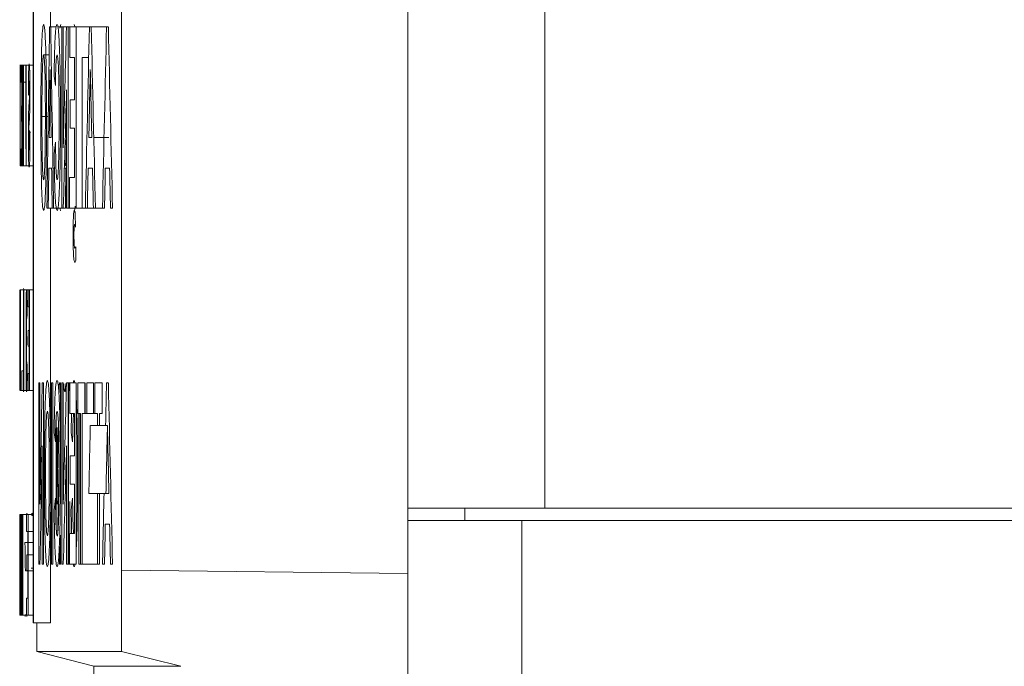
# Model space of a CAD drawing. Header units: inches. Extents: x 2934 to 6866, y 422 to 3136.
# Tile 52 of 84: x 6495 to 6512, y 1419 to 1430. Entities that reach past the tile are written whole.
import ezdxf

# ---------------------------------------------------------------- set-up
doc = ezdxf.new("R2010")
doc.units = ezdxf.units.IN
doc.header["$MEASUREMENT"] = 0
doc.layers.add('PWR_0400HP', color=7, linetype='Continuous')

# ---------------------------------------------------------------- blocks, each defined once
blk = doc.blocks.new('SS06 350-468 SIDE')
at = {"color": 7, "linetype": 'Continuous', "lineweight": 15}
for p, q in [((8335.733, 7926.41), (8335.733, 7449.91)), ((8338.133, 7926.41), (8338.133, 7449.91)), ((8343.148, 7448.826), (8343.148, 7481.402)), ((8344.692, 7447.902), (8344.692, 7480.902)), ((8344.392, 7461.845), (8344.392, 7458.34)), ((8344.698, 7458.602), (8344.698, 7447.902)), ((8344.214, 7458.382), (8344.23, 7458.315)), ((8343.38, 7458.34), (8343.411, 7458.34)), ((8343.68, 7458.34), (8343.411, 7458.34)), ((8343.711, 7458.34), (8343.68, 7458.34)), ((8343.942, 7458.34), (8343.711, 7458.34)), ((8343.942, 7458.34), (8343.942, 7455.165)), ((8344.055, 7458.34), (8343.942, 7458.34)), ((8344.055, 7457.804), (8344.055, 7458.34)), ((8344.083, 7458.34), (8344.055, 7458.34)), ((8344.083, 7458.34), (8344.083, 7455.165)), ((8344.112, 7458.34), (8344.083, 7458.34)), ((8344.171, 7458.34), (8344.112, 7458.34)), ((8344.197, 7458.34), (8344.171, 7458.34)), ((8344.171, 7458.34), (8344.171, 7456.22)), ((8344.197, 7455.165), (8344.197, 7458.34)), ((8344.27, 7458.34), (8344.197, 7458.34)), ((8344.388, 7458.34), (8344.291, 7458.34)), ((8344.409, 7458.34), (8344.388, 7458.34)), ((8343.837, 7457.804), (8343.723, 7457.804)), ((8343.837, 7457.804), (8343.837, 7455.165)), ((8343.972, 7457.062), (8343.972, 7457.804)), ((8343.972, 7457.804), (8344.055, 7457.804)), ((8344.514, 7457.846), (8344.416, 7457.846)), ((8344.763, 7457.666), (8344.698, 7457.666)), ((8344.821, 7457.666), (8344.771, 7457.666)), ((8344.821, 7457.666), (8344.821, 7455.902)), ((8344.827, 7457.666), (8344.821, 7457.666)), ((8344.827, 7456.2), (8344.827, 7457.666)), ((8344.869, 7457.666), (8344.827, 7457.666)), ((8344.869, 7457.666), (8344.869, 7455.902)), ((8344.876, 7457.666), (8344.869, 7457.666)), ((8344.883, 7457.666), (8344.876, 7457.666)), ((8344.889, 7457.666), (8344.883, 7457.666)), ((8344.892, 7457.666), (8344.889, 7457.666)), ((8344.889, 7455.902), (8344.889, 7457.666)), ((8344.904, 7457.666), (8344.892, 7457.666)), ((8344.892, 7457.666), (8344.892, 7455.902)), ((8344.904, 7457.368), (8344.904, 7457.666)), ((8344.918, 7457.666), (8344.904, 7457.666)), ((8344.925, 7457.666), (8344.918, 7457.666)), ((8344.918, 7457.666), (8344.918, 7457.368)), ((8344.922, 7457.666), (8344.922, 7455.902)), ((8344.927, 7457.666), (8344.925, 7457.666)), ((8344.931, 7457.666), (8344.927, 7457.666)), ((8344.932, 7457.666), (8344.931, 7457.666)), ((8344.869, 7457.368), (8344.827, 7457.368)), ((8344.882, 7457.368), (8344.877, 7457.368)), ((8344.892, 7457.368), (8344.889, 7457.368)), ((8344.896, 7456.956), (8344.896, 7457.368)), ((8344.896, 7457.368), (8344.904, 7457.368)), ((8344.918, 7457.368), (8344.904, 7457.368)), ((8344.111, 7455.165), (8344.111, 7457.236)), ((8344.873, 7455.902), (8344.873, 7457.313)), ((8344.885, 7457.313), (8344.885, 7455.902)), ((8344.051, 7457.062), (8343.972, 7457.062)), ((8344.051, 7456.567), (8344.051, 7457.062)), ((8344.904, 7456.956), (8344.896, 7456.956)), ((8344.904, 7456.681), (8344.904, 7456.956)), ((8344.543, 7456.766), (8344.432, 7456.766)), ((8344.896, 7456.2), (8344.896, 7456.681)), ((8344.896, 7456.681), (8344.904, 7456.681)), ((8343.972, 7455.701), (8343.972, 7456.567)), ((8343.972, 7456.567), (8344.051, 7456.567)), ((8343.635, 7456.402), (8343.369, 7456.402)), ((8343.721, 7456.402), (8343.669, 7456.402)), ((8344.415, 7456.402), (8344.381, 7456.402)), ((8344.827, 7456.2), (8344.821, 7456.2)), ((8344.905, 7456.2), (8344.896, 7456.2)), ((8344.905, 7455.902), (8344.905, 7456.2)), ((8343.433, 7455.866), (8343.358, 7455.866)), ((8343.658, 7455.866), (8343.733, 7455.866)), ((8344.11, 7455.902), (8344.123, 7455.902)), ((8344.123, 7455.866), (8344.111, 7455.866)), ((8344.122, 7455.93), (8344.122, 7455.902)), ((8344.149, 7455.866), (8344.123, 7455.866)), ((8344.35, 7455.866), (8344.325, 7455.866)), ((8344.373, 7455.866), (8344.423, 7455.866)), ((8344.821, 7455.902), (8344.698, 7455.902)), ((8344.869, 7455.902), (8344.821, 7455.902)), ((8344.869, 7455.902), (8344.873, 7455.902)), ((8344.877, 7455.902), (8344.881, 7455.902)), ((8344.885, 7455.902), (8344.889, 7455.902)), ((8344.892, 7455.902), (8344.889, 7455.902)), ((8344.892, 7455.902), (8344.905, 7455.902)), ((8344.922, 7455.902), (8344.905, 7455.902)), ((8344.058, 7455.701), (8343.972, 7455.701)), ((8344.058, 7455.165), (8344.058, 7455.701)), ((8343.342, 7455.165), (8343.306, 7455.165)), ((8343.482, 7455.165), (8343.448, 7455.165)), ((8343.606, 7455.165), (8343.482, 7455.165)), ((8343.606, 7455.165), (8343.642, 7455.165)), ((8343.748, 7455.165), (8343.642, 7455.165)), ((8343.748, 7455.165), (8343.782, 7455.165)), ((8343.837, 7455.165), (8343.782, 7455.165)), ((8343.942, 7455.165), (8343.837, 7455.165)), ((8343.942, 7455.165), (8344.058, 7455.165)), ((8344.083, 7455.165), (8344.058, 7455.165)), ((8344.083, 7455.165), (8344.111, 7455.165)), ((8344.169, 7455.165), (8344.132, 7455.165)), ((8344.169, 7455.165), (8344.197, 7455.165)), ((8344.287, 7455.165), (8344.197, 7455.165)), ((8344.339, 7455.165), (8344.29, 7455.165)), ((8344.339, 7455.165), (8344.363, 7455.165)), ((8344.432, 7455.165), (8344.363, 7455.165)), ((8344.392, 7455.165), (8344.392, 7450.914)), ((8344.432, 7455.165), (8344.454, 7455.165)), ((8343.958, 7454.833), (8343.96, 7455.065)), ((8343.952, 7454.252), (8343.952, 7454.488)), ((8344.759, 7453.734), (8344.698, 7453.734)), ((8344.759, 7453.734), (8344.759, 7451.97)), ((8344.785, 7453.734), (8344.759, 7453.734)), ((8344.863, 7453.734), (8344.785, 7453.734)), ((8344.785, 7453.436), (8344.785, 7453.734)), ((8344.863, 7451.97), (8344.863, 7453.734)), ((8344.867, 7453.734), (8344.863, 7453.734)), ((8344.867, 7453.734), (8344.867, 7451.97)), ((8344.919, 7453.734), (8344.867, 7453.734)), ((8344.926, 7453.734), (8344.919, 7453.734)), ((8344.919, 7453.734), (8344.919, 7451.97)), ((8344.926, 7453.436), (8344.926, 7453.734)), ((8344.931, 7453.734), (8344.929, 7453.734)), ((8344.929, 7453.734), (8344.929, 7451.97)), ((8344.766, 7453.024), (8344.766, 7453.436)), ((8344.766, 7453.436), (8344.785, 7453.436)), ((8344.921, 7453.436), (8344.926, 7453.436)), ((8344.921, 7453.024), (8344.921, 7453.436)), ((8344.93, 7452.268), (8344.93, 7453.436)), ((8344.93, 7453.436), (8344.931, 7453.436)), ((8344.784, 7453.024), (8344.766, 7453.024)), ((8344.784, 7452.749), (8344.784, 7453.024)), ((8344.81, 7452.769), (8344.811, 7453.069)), ((8344.926, 7453.024), (8344.921, 7453.024)), ((8344.926, 7452.749), (8344.926, 7453.024)), ((8344.766, 7452.268), (8344.766, 7452.749)), ((8344.766, 7452.749), (8344.784, 7452.749)), ((8344.921, 7452.749), (8344.926, 7452.749)), ((8344.921, 7452.268), (8344.921, 7452.749)), ((8344.786, 7452.268), (8344.766, 7452.268)), ((8344.786, 7451.97), (8344.786, 7452.268)), ((8344.898, 7452.314), (8344.867, 7452.314)), ((8344.898, 7451.97), (8344.898, 7452.314)), ((8344.926, 7452.268), (8344.921, 7452.268)), ((8344.926, 7451.97), (8344.926, 7452.268)), ((8344.931, 7452.268), (8344.93, 7452.268)), ((8343.38, 7452.104), (8343.411, 7452.104)), ((8343.49, 7451.568), (8343.49, 7452.104)), ((8343.49, 7452.104), (8343.614, 7452.104)), ((8343.614, 7452.104), (8343.614, 7451.568)), ((8343.642, 7451.568), (8343.642, 7452.104)), ((8343.642, 7452.104), (8343.755, 7452.104)), ((8343.755, 7452.104), (8343.755, 7451.568)), ((8343.783, 7451.568), (8343.783, 7452.104)), ((8343.914, 7452.104), (8343.79, 7452.104)), ((8343.79, 7452.104), (8343.79, 7451.568)), ((8343.914, 7451.568), (8343.914, 7452.104)), ((8344.055, 7452.104), (8343.942, 7452.104)), ((8343.942, 7452.104), (8343.942, 7448.929)), ((8344.053, 7452.104), (8344.075, 7452.104)), ((8344.055, 7451.568), (8344.055, 7452.104)), ((8344.067, 7452.104), (8344.067, 7451.97)), ((8344.075, 7452.104), (8344.075, 7448.929)), ((8344.112, 7452.104), (8344.083, 7452.104)), ((8344.083, 7452.104), (8344.083, 7448.929)), ((8344.171, 7452.104), (8344.171, 7449.983)), ((8344.197, 7452.104), (8344.171, 7452.104)), ((8344.197, 7448.929), (8344.197, 7452.104)), ((8344.218, 7450.71), (8344.218, 7452.104)), ((8344.218, 7452.104), (8344.238, 7452.104)), ((8344.218, 7452.026), (8344.223, 7452.104)), ((8344.375, 7452.104), (8344.353, 7452.104)), ((8344.353, 7452.104), (8344.353, 7448.929)), ((8344.375, 7448.929), (8344.375, 7452.104)), ((8344.518, 7452.104), (8344.518, 7448.929)), ((8344.538, 7452.104), (8344.518, 7452.104)), ((8344.596, 7452.104), (8344.578, 7452.104)), ((8344.578, 7452.104), (8344.578, 7449.983)), ((8344.596, 7448.929), (8344.596, 7452.104)), ((8343.937, 7451.749), (8343.942, 7451.851)), ((8344.067, 7451.97), (8344.079, 7451.97)), ((8344.24, 7451.983), (8344.24, 7451.97)), ((8344.759, 7451.97), (8344.698, 7451.97)), ((8344.759, 7451.97), (8344.786, 7451.97)), ((8344.863, 7451.97), (8344.786, 7451.97)), ((8344.865, 7451.947), (8344.862, 7451.967)), ((8344.867, 7451.97), (8344.863, 7451.97)), ((8344.868, 7451.972), (8344.865, 7451.947)), ((8344.898, 7451.97), (8344.867, 7451.97)), ((8344.919, 7451.97), (8344.898, 7451.97)), ((8344.919, 7451.97), (8344.926, 7451.97)), ((8344.929, 7451.97), (8344.931, 7451.97)), ((8343.537, 7451.568), (8343.49, 7451.568)), ((8343.537, 7451.356), (8343.537, 7451.568)), ((8343.568, 7451.568), (8343.568, 7451.356)), ((8343.79, 7451.568), (8343.568, 7451.568)), ((8343.79, 7451.568), (8343.837, 7451.568)), ((8343.837, 7451.568), (8343.837, 7448.929)), ((8343.868, 7448.929), (8343.868, 7451.568)), ((8343.868, 7451.568), (8343.914, 7451.568)), ((8343.871, 7449.983), (8343.871, 7451.568)), ((8343.897, 7451.568), (8343.897, 7448.929)), ((8343.972, 7451.568), (8344.055, 7451.568)), ((8343.972, 7450.825), (8343.972, 7451.568)), ((8344.024, 7451.565), (8344.03, 7451.238)), ((8343.695, 7451.356), (8343.395, 7451.356)), ((8344.278, 7449.983), (8344.278, 7451.321)), ((8344.296, 7451.468), (8344.296, 7449.606)), ((8344.111, 7448.929), (8344.111, 7450.999)), ((8344.537, 7448.929), (8344.537, 7450.999)), ((8344.051, 7450.825), (8343.972, 7450.825)), ((8344.051, 7450.331), (8344.051, 7450.825)), ((8343.972, 7450.331), (8344.051, 7450.331)), ((8343.972, 7449.465), (8343.972, 7450.331)), ((8343.369, 7450.166), (8343.421, 7450.166)), ((8343.721, 7450.166), (8343.421, 7450.166)), ((8343.537, 7448.929), (8343.537, 7450.166)), ((8343.568, 7450.166), (8343.568, 7448.929)), ((8344.053, 7449.465), (8344.053, 7450.029)), ((8335.733, 7449.91), (8315.533, 7449.91)), ((8338.133, 7449.91), (8335.733, 7449.91)), ((8337.133, 7449.697), (8337.133, 7449.91)), ((8338.133, 7449.91), (8338.133, 7449.697)), ((8344.392, 7449.839), (8344.392, 7447.902)), ((8344.787, 7449.802), (8344.698, 7449.802)), ((8344.719, 7449.825), (8344.726, 7449.788)), ((8344.787, 7449.802), (8344.787, 7448.038)), ((8344.811, 7449.802), (8344.787, 7449.802)), ((8344.803, 7449.805), (8344.807, 7449.825)), ((8344.811, 7449.504), (8344.811, 7449.802)), ((8344.877, 7449.802), (8344.811, 7449.802)), ((8344.877, 7448.038), (8344.877, 7449.802)), ((8344.886, 7449.802), (8344.877, 7449.802)), ((8344.89, 7449.802), (8344.886, 7449.802)), ((8344.899, 7449.802), (8344.89, 7449.802)), ((8344.899, 7449.802), (8344.899, 7448.038)), ((8344.902, 7449.802), (8344.899, 7449.802)), ((8344.908, 7449.802), (8344.902, 7449.802)), ((8344.911, 7449.802), (8344.908, 7449.802)), ((8344.908, 7449.802), (8344.908, 7448.624)), ((8344.911, 7448.038), (8344.911, 7449.802)), ((8344.913, 7449.802), (8344.911, 7449.802)), ((8344.913, 7449.802), (8344.913, 7448.865)), ((8344.926, 7449.802), (8344.913, 7449.802)), ((8344.927, 7449.802), (8344.926, 7449.802)), ((8344.933, 7449.802), (8344.927, 7449.802)), ((8344.933, 7449.802), (8344.933, 7448.038)), ((8336.133, 7449.697), (8315.133, 7449.697)), ((8336.133, 7446.883), (8336.133, 7449.697)), ((8338.133, 7449.697), (8336.133, 7449.697)), ((8338.133, 7446.883), (8338.133, 7449.697)), ((8343.433, 7449.63), (8343.358, 7449.63)), ((8344.058, 7449.465), (8343.972, 7449.465)), ((8344.058, 7448.929), (8344.058, 7449.465)), ((8344.218, 7448.929), (8344.218, 7449.436)), ((8344.787, 7449.504), (8344.698, 7449.504)), ((8344.793, 7449.504), (8344.811, 7449.504)), ((8344.793, 7449.091), (8344.793, 7449.504)), ((8343.942, 7449.183), (8343.937, 7449.277)), ((8344.237, 7449.239), (8344.237, 7448.929)), ((8344.787, 7449.308), (8344.698, 7449.308)), ((8344.84, 7449.308), (8344.793, 7449.308)), ((8344.925, 7449.386), (8344.913, 7449.386)), ((8344.787, 7449.091), (8344.698, 7449.091)), ((8344.81, 7449.091), (8344.793, 7449.091)), ((8344.81, 7448.817), (8344.81, 7449.091)), ((8344.902, 7448.038), (8344.902, 7449.188)), ((8343.342, 7448.929), (8343.306, 7448.929)), ((8343.482, 7448.929), (8343.448, 7448.929)), ((8343.568, 7448.929), (8343.537, 7448.929)), ((8343.837, 7448.929), (8343.568, 7448.929)), ((8343.837, 7448.929), (8343.868, 7448.929)), ((8343.897, 7448.929), (8343.869, 7448.929)), ((8343.942, 7448.929), (8344.058, 7448.929)), ((8344.075, 7448.929), (8344.053, 7448.929)), ((8344.083, 7448.929), (8344.111, 7448.929)), ((8344.169, 7448.929), (8344.197, 7448.929)), ((8344.237, 7448.929), (8344.218, 7448.929)), ((8344.353, 7448.929), (8344.375, 7448.929)), ((8344.518, 7448.929), (8344.537, 7448.929)), ((8344.577, 7448.929), (8344.596, 7448.929)), ((8338.133, 7448.765), (8343.148, 7448.826)), ((8338.133, 7447.356), (8338.133, 7448.765)), ((8343.148, 7448.826), (8343.148, 7447.402)), ((8344.718, 7448.862), (8344.698, 7448.862)), ((8344.787, 7448.815), (8344.698, 7448.815)), ((8344.732, 7448.862), (8344.718, 7448.862)), ((8344.793, 7448.336), (8344.793, 7448.817)), ((8344.793, 7448.817), (8344.81, 7448.817)), ((8344.832, 7448.815), (8344.793, 7448.815)), ((8344.891, 7448.725), (8344.885, 7448.725)), ((8344.913, 7448.865), (8344.911, 7448.865)), ((8344.924, 7448.725), (8344.911, 7448.725)), ((8344.928, 7448.725), (8344.926, 7448.725)), ((8344.884, 7448.427), (8344.892, 7448.427)), ((8344.925, 7448.427), (8344.928, 7448.427)), ((8344.811, 7448.336), (8344.793, 7448.336)), ((8344.811, 7448.038), (8344.811, 7448.336)), ((8344.787, 7448.038), (8344.698, 7448.038)), ((8344.787, 7448.038), (8344.811, 7448.038)), ((8344.807, 7448.015), (8344.804, 7448.04)), ((8344.877, 7448.038), (8344.811, 7448.038)), ((8344.837, 7448.015), (8344.833, 7448.046)), ((8344.878, 7448.038), (8344.877, 7448.038)), ((8344.878, 7448.038), (8344.882, 7448.038)), ((8344.894, 7448.038), (8344.882, 7448.038)), ((8344.894, 7448.038), (8344.897, 7448.038)), ((8344.899, 7448.038), (8344.897, 7448.038)), ((8344.899, 7448.038), (8344.902, 7448.038)), ((8344.908, 7448.038), (8344.902, 7448.038)), ((8344.908, 7448.038), (8344.911, 7448.038)), ((8344.923, 7448.038), (8344.911, 7448.038)), ((8344.923, 7448.038), (8344.924, 7448.038)), ((8344.928, 7448.038), (8344.924, 7448.038)), ((8344.928, 7448.038), (8344.929, 7448.038)), ((8344.933, 7448.038), (8344.929, 7448.038)), ((8344.692, 7447.902), (8344.392, 7447.902)), ((8344.633, 7447.402), (8344.633, 7447.902)), ((8344.698, 7447.902), (8344.692, 7447.902)), ((8343.148, 7447.402), (8342.11, 7447.142)), ((8343.148, 7447.402), (8344.633, 7447.402)), ((8343.633, 7447.142), (8344.633, 7447.402)), ((8342.11, 7447.142), (8343.633, 7447.142)), ((8343.633, 7435.932), (8343.633, 7447.142))]:
    blk.add_line(p, q, dxfattribs=at)
for centre, major_axis, ratio, start_param, end_param in [((7799.633, 7568.453), (0, 1624.779), 0.33543, 4.642608, 4.644566), ((7799.633, 7349.814), (0, 1621.836), 0.336039, 4.777393, 4.779355), ((7799.933, 7568.453), (0, 1624.779), 0.33543, 4.642608, 4.644566), ((7799.933, 7349.814), (0, 1621.836), 0.336039, 4.777393, 4.779355), ((7799.933, 7400.26), (0, 1058.793), 0.514737, 4.765267, 4.767272), ((7799.933, 7530.96), (0, 1624.779), 0.33543, 4.665723, 4.667679), ((7799.933, 7387.239), (0, 1621.836), 0.336039, 4.754284, 4.756243), ((7799.933, 7571.52), (0, 1691.79), 0.322144, 4.644291, 4.644996), ((7799.933, 7343.665), (0, 1691.79), 0.322144, 4.779077, 4.779782), ((7799.933, 7532.481), (0, 1691.79), 0.322144, 4.667405, 4.668109), ((7799.933, 7382.704), (0, 1691.79), 0.322144, 4.755965, 4.756669), ((7799.933, 7418.094), (0, 2741.806), 0.198774, 4.726375, 4.726822), ((7799.933, 7494.067), (0, 2690.447), 0.202569, 4.698403, 4.698859), ((7799.933, 7466.018), (545, 0), 0.333333, 6.235232, 6.236141), ((7799.933, 7399.519), (0, 1051.399), 0.518357, 4.76534, 4.767312), ((7799.933, 7416.95), (0, 2734.014), 0.199341, 4.726637, 4.727153), ((7799.933, 7492.748), (0, 2682.815), 0.203145, 4.698654, 4.69918), ((7799.933, 7458.235), (545, 0), 0.083333, 6.259046, 6.259551), ((7799.633, 7385.644), (0, 1624.779), 0.33543, 4.755644, 4.756152), ((7799.933, 7457.666), (545, 0), 0.083333, 6.257449, 6.257953), ((7799.933, 7445.435), (545, 0), 0.416667, 0.047045, 0.047954), ((7799.633, 7387.239), (0, 1621.836), 0.336039, 4.754743, 4.754923), ((7799.633, 7571.681), (0, 1694.171), 0.321691, 4.64356, 4.643975), ((7799.633, 7343.827), (0, 1689.345), 0.32261, 4.778343, 4.778759), ((7799.933, 7571.681), (0, 1694.171), 0.321691, 4.64356, 4.643975), ((7799.933, 7343.827), (0, 1689.345), 0.32261, 4.778343, 4.778759), ((7799.633, 7382.81), (0, 1689.345), 0.32261, 4.755233, 4.755648), ((7799.933, 7532.587), (0, 1694.171), 0.321691, 4.666675, 4.667089), ((7799.933, 7382.81), (0, 1689.345), 0.32261, 4.755233, 4.755648), ((7799.933, 7451.113), (545, 0), 0.181818, 0.021364, 0.021826), ((7799.933, 7453.06), (545, 0), 0.083333, 0.003227, 0.003731), ((7799.933, 7454.41), (545, 0), 0.166667, 6.261359, 6.261863), ((7799.633, 7562.216), (0, 1624.779), 0.33543, 4.642608, 4.644566), ((7799.633, 7343.577), (0, 1621.836), 0.336039, 4.778893, 4.779355), ((7799.933, 7394.023), (0, 1058.793), 0.514737, 4.765267, 4.767272), ((7799.633, 7411.807), (0, 1058.793), 0.514737, 4.750298, 4.750458), ((7799.933, 7411.807), (0, 1058.793), 0.514737, 4.748454, 4.750458), ((7799.633, 7565.283), (0, 1691.79), 0.322144, 4.644291, 4.644996), ((7799.633, 7337.428), (0, 1691.79), 0.322144, 4.779077, 4.779782), ((7799.933, 7337.428), (0, 1691.79), 0.322144, 4.779077, 4.779782), ((7799.633, 7411.807), (0, 1058.793), 0.514737, 4.748454, 4.749717), ((7799.633, 7459.781), (545, 0), 0.333333, 6.235232, 6.236141), ((7799.933, 7459.781), (545, 0), 0.333333, 6.235232, 6.236141), ((7799.933, 7393.282), (0, 1051.399), 0.518357, 4.76534, 4.767312), ((7799.933, 7410.942), (0, 1051.399), 0.518357, 4.748527, 4.750498), ((7799.633, 7410.942), (0, 1051.399), 0.518357, 4.748995, 4.750107), ((7799.633, 7343.577), (0, 1621.836), 0.336039, 4.777393, 4.778157), ((7799.633, 7439.198), (545, 0), 0.416667, 0.047045, 0.047954), ((7799.933, 7439.198), (545, 0), 0.416667, 0.047045, 0.047954), ((7799.933, 7470.932), (0, 1624.779), 0.33543, 4.698298, 4.699383), ((7799.933, 7429.479), (0, 1621.836), 0.336039, 4.723832, 4.72492), ((7799.933, 7438.6), (0, 1058.793), 0.514737, 4.721856, 4.722969), ((7799.933, 7457.82), (0, 1624.779), 0.33543, 4.706368, 4.707454), ((7799.933, 7442.568), (0, 1621.836), 0.336039, 4.715762, 4.716849), ((7799.633, 7565.444), (0, 1694.171), 0.321691, 4.64356, 4.643975), ((7799.633, 7337.59), (0, 1689.345), 0.32261, 4.778343, 4.778759), ((7799.933, 7470.985), (0, 1691.79), 0.322144, 4.699231, 4.699622), ((7799.933, 7427.787), (0, 1691.79), 0.322144, 4.724765, 4.725156), ((7799.933, 7457.332), (0, 1691.79), 0.322144, 4.707302, 4.707692), ((7799.933, 7441.44), (0, 1691.79), 0.322144, 4.716695, 4.717086), ((7799.933, 7438.041), (0, 1051.399), 0.518357, 4.721897, 4.722991), ((7799.933, 7471.015), (0, 1694.171), 0.321691, 4.698826, 4.699056), ((7799.933, 7427.817), (0, 1689.345), 0.32261, 4.724359, 4.724589), ((7799.933, 7457.343), (0, 1694.171), 0.321691, 4.706896, 4.707126), ((7799.933, 7441.451), (0, 1689.345), 0.32261, 4.716288, 4.716519)]:
    blk.add_ellipse(centre, major_axis=major_axis, ratio=ratio, start_param=start_param, end_param=end_param, dxfattribs=at)
for points, knots in [([(8343.966, 7458.342), (8343.97, 7458.358), (8343.974, 7458.379), (8343.979, 7458.381), (8343.98, 7458.382)], [0, 0, 0, 0, 0.798678, 1, 1, 1, 1]), ([(8344.28, 7458.382), (8344.275, 7458.378), (8344.266, 7458.368), (8344.25, 7458.254), (8344.241, 7458.078), (8344.237, 7457.986)], [0, 0, 0, 0, 0.251991, 0.609363, 1, 1, 1, 1]), ([(8344.315, 7458.09), (8344.313, 7458.136), (8344.31, 7458.181), (8344.305, 7458.255), (8344.302, 7458.287), (8344.296, 7458.335), (8344.293, 7458.353), (8344.286, 7458.377), (8344.283, 7458.38), (8344.28, 7458.382)], [0, 0, 0, 0, 0.25, 0.25, 0.5, 0.5, 0.75, 0.75, 1, 1, 1, 1]), ([(8344.514, 7458.382), (8344.51, 7458.38), (8344.506, 7458.373), (8344.499, 7458.333), (8344.495, 7458.3), (8344.488, 7458.21), (8344.485, 7458.151), (8344.479, 7458.015), (8344.476, 7457.937), (8344.472, 7457.772), (8344.47, 7457.685), (8344.467, 7457.505), (8344.466, 7457.409), (8344.464, 7457.123), (8344.463, 7456.929), (8344.463, 7456.734)], [0, 0, 0, 0, 0.125, 0.125, 0.25, 0.25, 0.375, 0.375, 0.5, 0.5, 0.625, 0.625, 0.75, 0.75, 1, 1, 1, 1]), ([(8344.562, 7456.753), (8344.561, 7457.025), (8344.56, 7457.442), (8344.55, 7457.944), (8344.538, 7458.239), (8344.525, 7458.369), (8344.517, 7458.378), (8344.514, 7458.382)], [0, 0, 0, 0, 0.348706, 0.536267, 0.724463, 0.902134, 1, 1, 1, 1]), ([(8344.33, 7457.474), (8344.329, 7457.531), (8344.327, 7457.643), (8344.324, 7457.861), (8344.318, 7457.999), (8344.315, 7458.09)], [0, 0, 0, 0, 0.251195, 0.502738, 1, 1, 1, 1]), ([(8344.237, 7457.986), (8344.234, 7457.893), (8344.224, 7457.632), (8344.219, 7457.187), (8344.218, 7456.855), (8344.218, 7456.725)], [0, 0, 0, 0, 0.252373, 0.707657, 1, 1, 1, 1]), ([(8344.243, 7456.766), (8344.243, 7456.887), (8344.244, 7457.13), (8344.248, 7457.445), (8344.255, 7457.669), (8344.264, 7457.799), (8344.272, 7457.842), (8344.277, 7457.845), (8344.278, 7457.846)], [0, 0, 0, 0, 0.251894, 0.505811, 0.659183, 0.812944, 0.951095, 1, 1, 1, 1]), ([(8344.278, 7457.846), (8344.281, 7457.84), (8344.287, 7457.828), (8344.296, 7457.726), (8344.302, 7457.563), (8344.305, 7457.413), (8344.306, 7457.321), (8344.306, 7457.31)], [0, 0, 0, 0, 0.225612, 0.45248, 0.673475, 0.957692, 1, 1, 1, 1]), ([(8344.483, 7456.755), (8344.483, 7456.881), (8344.484, 7457.134), (8344.488, 7457.462), (8344.495, 7457.69), (8344.504, 7457.815), (8344.51, 7457.844), (8344.513, 7457.845), (8344.514, 7457.846)], [0, 0, 0, 0, 0.252144, 0.506702, 0.6689, 0.831594, 0.978011, 1, 1, 1, 1]), ([(8344.514, 7457.846), (8344.517, 7457.839), (8344.524, 7457.825), (8344.532, 7457.695), (8344.538, 7457.496), (8344.543, 7457.18), (8344.543, 7456.921), (8344.543, 7456.766)], [0, 0, 0, 0, 0.166469, 0.334829, 0.478548, 0.687512, 1, 1, 1, 1]), ([(8344.767, 7457.689), (8344.765, 7457.687), (8344.763, 7457.682), (8344.76, 7457.645), (8344.759, 7457.614), (8344.756, 7457.524), (8344.755, 7457.466), (8344.754, 7457.371), (8344.754, 7457.338), (8344.753, 7457.27), (8344.753, 7457.236), (8344.753, 7457.202)], [0, 0, 0, 0, 0.25, 0.25, 0.5, 0.5, 0.75, 0.75, 0.875, 0.875, 1, 1, 1, 1]), ([(8344.78, 7457.162), (8344.78, 7457.234), (8344.78, 7457.306), (8344.779, 7457.442), (8344.778, 7457.505), (8344.775, 7457.603), (8344.774, 7457.639), (8344.77, 7457.681), (8344.769, 7457.687), (8344.767, 7457.689)], [0, 0, 0, 0, 0.25, 0.25, 0.5, 0.5, 0.75, 0.75, 1, 1, 1, 1]), ([(8344.76, 7457.224), (8344.76, 7457.24), (8344.76, 7457.274), (8344.761, 7457.321), (8344.763, 7457.362), (8344.765, 7457.388), (8344.766, 7457.39), (8344.767, 7457.391)], [0, 0, 0, 0, 0.143494, 0.288842, 0.47609, 0.726618, 1, 1, 1, 1]), ([(8344.767, 7457.391), (8344.768, 7457.388), (8344.77, 7457.383), (8344.772, 7457.331), (8344.773, 7457.262), (8344.774, 7457.194), (8344.774, 7457.148), (8344.774, 7457.139)], [0, 0, 0, 0, 0.35005, 0.511021, 0.672482, 0.937678, 1, 1, 1, 1]), ([(8344.753, 7457.202), (8344.753, 7457.138), (8344.754, 7457.076), (8344.755, 7456.956), (8344.755, 7456.902), (8344.759, 7456.76), (8344.762, 7456.717), (8344.765, 7456.681)], [0, 0, 0, 0, 0.25, 0.25, 0.5, 0.5, 1, 1, 1, 1]), ([(8344.762, 7457.105), (8344.762, 7457.113), (8344.761, 7457.121), (8344.761, 7457.129), (8344.761, 7457.141), (8344.761, 7457.155), (8344.761, 7457.169), (8344.76, 7457.183), (8344.76, 7457.199), (8344.76, 7457.214), (8344.76, 7457.217), (8344.76, 7457.221), (8344.76, 7457.224)], [0, 0, 0, 0, 0.0000348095, 0.0000348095, 0.0000348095, 0.0000819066, 0.0000819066, 0.0000819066, 0.000129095, 0.000129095, 0.000129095, 0.0001382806, 0.0001382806, 0.0001382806, 0.0001382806]), ([(8344.768, 7456.997), (8344.768, 7457.004), (8344.767, 7457.018), (8344.764, 7457.048), (8344.763, 7457.082), (8344.762, 7457.105)], [0, 0, 0, 0, 0.250942, 0.501926, 1, 1, 1, 1]), ([(8344.781, 7456.415), (8344.781, 7456.494), (8344.781, 7456.625), (8344.778, 7456.787), (8344.775, 7456.92), (8344.771, 7456.966), (8344.768, 7456.997)], [0, 0, 0, 0, 0.275422, 0.455349, 0.635445, 1, 1, 1, 1]), ([(8344.218, 7456.725), (8344.218, 7456.617), (8344.218, 7456.509), (8344.22, 7456.294), (8344.221, 7456.188), (8344.224, 7455.979), (8344.225, 7455.879), (8344.229, 7455.736), (8344.23, 7455.689), (8344.233, 7455.599), (8344.235, 7455.556), (8344.237, 7455.513)], [0, 0, 0, 0, 0.25, 0.25, 0.5, 0.5, 0.75, 0.75, 0.875, 0.875, 1, 1, 1, 1]), ([(8344.277, 7455.66), (8344.273, 7455.666), (8344.267, 7455.677), (8344.258, 7455.783), (8344.251, 7455.935), (8344.245, 7456.213), (8344.243, 7456.503), (8344.243, 7456.716), (8344.243, 7456.766)], [0, 0, 0, 0, 0.138403, 0.27821, 0.405752, 0.559254, 0.896411, 1, 1, 1, 1]), ([(8344.463, 7456.734), (8344.463, 7456.625), (8344.463, 7456.516), (8344.464, 7456.3), (8344.465, 7456.193), (8344.467, 7455.983), (8344.469, 7455.881), (8344.472, 7455.737), (8344.473, 7455.69), (8344.475, 7455.6), (8344.477, 7455.556), (8344.478, 7455.513)], [0, 0, 0, 0, 0.25, 0.25, 0.5, 0.5, 0.75, 0.75, 0.875, 0.875, 1, 1, 1, 1]), ([(8344.514, 7455.66), (8344.511, 7455.662), (8344.509, 7455.668), (8344.504, 7455.702), (8344.502, 7455.728), (8344.498, 7455.794), (8344.496, 7455.835), (8344.492, 7455.926), (8344.491, 7455.976), (8344.487, 7456.139), (8344.486, 7456.259), (8344.484, 7456.505), (8344.483, 7456.63), (8344.483, 7456.755)], [0, 0, 0, 0, 0.125, 0.125, 0.25, 0.25, 0.375, 0.375, 0.5, 0.5, 0.75, 0.75, 1, 1, 1, 1]), ([(8344.543, 7456.766), (8344.543, 7456.64), (8344.543, 7456.515), (8344.541, 7456.266), (8344.54, 7456.146), (8344.536, 7455.98), (8344.535, 7455.929), (8344.532, 7455.836), (8344.53, 7455.794), (8344.526, 7455.727), (8344.524, 7455.701), (8344.519, 7455.668), (8344.516, 7455.662), (8344.514, 7455.66)], [0, 0, 0, 0, 0.25, 0.25, 0.5, 0.5, 0.625, 0.625, 0.75, 0.75, 0.875, 0.875, 1, 1, 1, 1]), ([(8344.548, 7455.517), (8344.55, 7455.608), (8344.557, 7455.854), (8344.561, 7456.289), (8344.561, 7456.616), (8344.562, 7456.753)], [0, 0, 0, 0, 0.252323, 0.68649, 1, 1, 1, 1]), ([(8344.765, 7456.681), (8344.766, 7456.668), (8344.768, 7456.644), (8344.771, 7456.61), (8344.773, 7456.573), (8344.774, 7456.526), (8344.774, 7456.474), (8344.774, 7456.437), (8344.774, 7456.419)], [0, 0, 0, 0, 0.251711, 0.503443, 0.665367, 0.780246, 0.895721, 1, 1, 1, 1]), ([(8344.752, 7456.498), (8344.753, 7456.392), (8344.753, 7456.229), (8344.756, 7456.037), (8344.76, 7455.934), (8344.763, 7455.886), (8344.766, 7455.881), (8344.767, 7455.879)], [0, 0, 0, 0, 0.332114, 0.512165, 0.693758, 0.854586, 1, 1, 1, 1]), ([(8344.767, 7456.177), (8344.766, 7456.181), (8344.764, 7456.187), (8344.762, 7456.247), (8344.76, 7456.335), (8344.76, 7456.431), (8344.759, 7456.499), (8344.759, 7456.521)], [0, 0, 0, 0, 0.254708, 0.428462, 0.601668, 0.876284, 1, 1, 1, 1]), ([(8344.306, 7456.32), (8344.305, 7456.24), (8344.303, 7456.08), (8344.298, 7455.875), (8344.291, 7455.734), (8344.283, 7455.667), (8344.278, 7455.662), (8344.277, 7455.66)], [0, 0, 0, 0, 0.251773, 0.505226, 0.694237, 0.883757, 1, 1, 1, 1]), ([(8344.774, 7456.419), (8344.774, 7456.393), (8344.774, 7456.34), (8344.773, 7456.272), (8344.772, 7456.219), (8344.77, 7456.183), (8344.768, 7456.179), (8344.767, 7456.177)], [0, 0, 0, 0, 0.184121, 0.369294, 0.545872, 0.740575, 1, 1, 1, 1]), ([(8344.767, 7455.879), (8344.769, 7455.885), (8344.773, 7455.895), (8344.777, 7456.004), (8344.78, 7456.133), (8344.781, 7456.275), (8344.781, 7456.374), (8344.781, 7456.415)], [0, 0, 0, 0, 0.329219, 0.499387, 0.669124, 0.862129, 1, 1, 1, 1]), ([(8344.278, 7455.124), (8344.284, 7455.135), (8344.296, 7455.154), (8344.31, 7455.331), (8344.322, 7455.621), (8344.327, 7455.905), (8344.329, 7456.089), (8344.33, 7456.114)], [0, 0, 0, 0, 0.243578, 0.443671, 0.64398, 0.951151, 1, 1, 1, 1]), ([(8344.237, 7455.513), (8344.239, 7455.454), (8344.246, 7455.313), (8344.259, 7455.165), (8344.271, 7455.127), (8344.277, 7455.124), (8344.278, 7455.124)], [0, 0, 0, 0, 0.2521, 0.605885, 0.956647, 1, 1, 1, 1]), ([(8344.478, 7455.513), (8344.481, 7455.452), (8344.486, 7455.307), (8344.499, 7455.151), (8344.509, 7455.134), (8344.514, 7455.124)], [0, 0, 0, 0, 0.252492, 0.601471, 1, 1, 1, 1]), ([(8344.514, 7455.124), (8344.517, 7455.128), (8344.525, 7455.138), (8344.538, 7455.251), (8344.544, 7455.428), (8344.548, 7455.517)], [0, 0, 0, 0, 0.251949, 0.626861, 1, 1, 1, 1]), ([(8343.978, 7455.124), (8343.974, 7455.125), (8343.967, 7455.127), (8343.962, 7455.18), (8343.96, 7455.199)], [0, 0, 0, 0, 0.625993, 1, 1, 1, 1]), ([(8343.96, 7455.065), (8343.961, 7455.074), (8343.964, 7455.093), (8343.969, 7455.118), (8343.973, 7455.122), (8343.975, 7455.124)], [0, 0, 0, 0, 0.250497, 0.501343, 1, 1, 1, 1]), ([(8343.975, 7455.124), (8343.978, 7455.12), (8343.984, 7455.114), (8343.991, 7455.04), (8343.995, 7454.935), (8343.998, 7454.815), (8343.998, 7454.736), (8343.998, 7454.703)], [0, 0, 0, 0, 0.25452, 0.459649, 0.665081, 0.858554, 1, 1, 1, 1]), ([(8344.226, 7455.169), (8344.223, 7455.15), (8344.219, 7455.127), (8344.215, 7455.125), (8344.214, 7455.124)], [0, 0, 0, 0, 0.823837, 1, 1, 1, 1]), ([(8343.97, 7454.877), (8343.969, 7454.876), (8343.968, 7454.876), (8343.967, 7454.874), (8343.966, 7454.872), (8343.965, 7454.869), (8343.964, 7454.865), (8343.962, 7454.858), (8343.96, 7454.846), (8343.958, 7454.833)], [0, 0, 0, 0, 0.0000638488, 0.0000638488, 0.0000638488, 0.000127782, 0.000127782, 0.000127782, 0.0002554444, 0.0002554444, 0.0002554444, 0.0002554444]), ([(8343.982, 7454.682), (8343.982, 7454.711), (8343.982, 7454.741), (8343.98, 7454.793), (8343.979, 7454.815), (8343.977, 7454.849), (8343.976, 7454.861), (8343.973, 7454.875), (8343.972, 7454.876), (8343.97, 7454.877)], [0, 0, 0, 0, 0.25, 0.25, 0.5, 0.5, 0.75, 0.75, 1, 1, 1, 1]), ([(8343.998, 7454.703), (8343.998, 7454.645), (8343.997, 7454.538), (8343.993, 7454.403), (8343.988, 7454.303), (8343.979, 7454.229), (8343.972, 7454.221), (8343.968, 7454.217)], [0, 0, 0, 0, 0.196691, 0.364086, 0.530781, 0.71878, 1, 1, 1, 1]), ([(8343.968, 7454.464), (8343.97, 7454.466), (8343.973, 7454.469), (8343.977, 7454.501), (8343.98, 7454.559), (8343.982, 7454.62), (8343.982, 7454.663), (8343.982, 7454.682)], [0, 0, 0, 0, 0.254026, 0.511243, 0.683805, 0.856921, 1, 1, 1, 1]), ([(8343.952, 7454.488), (8343.954, 7454.482), (8343.958, 7454.471), (8343.964, 7454.466), (8343.967, 7454.465), (8343.968, 7454.464)], [0, 0, 0, 0, 0.499126, 0.749448, 1, 1, 1, 1]), ([(8343.968, 7454.217), (8343.967, 7454.217), (8343.964, 7454.217), (8343.959, 7454.224), (8343.954, 7454.241), (8343.952, 7454.252)], [0, 0, 0, 0, 0.25051, 0.50111, 1, 1, 1, 1]), ([(8344.813, 7453.734), (8344.811, 7453.729), (8344.809, 7453.721), (8344.807, 7453.648), (8344.804, 7453.529), (8344.803, 7453.395), (8344.803, 7453.303), (8344.803, 7453.276)], [0, 0, 0, 0, 0.22989, 0.416317, 0.602963, 0.882085, 1, 1, 1, 1]), ([(8344.822, 7453.295), (8344.821, 7453.354), (8344.821, 7453.472), (8344.819, 7453.607), (8344.817, 7453.694), (8344.815, 7453.729), (8344.813, 7453.733), (8344.813, 7453.734)], [0, 0, 0, 0, 0.255909, 0.512079, 0.692688, 0.873141, 1, 1, 1, 1]), ([(8344.861, 7453.712), (8344.862, 7453.731), (8344.863, 7453.755), (8344.865, 7453.756), (8344.865, 7453.757)], [0, 0, 0, 0, 0.804763, 1, 1, 1, 1]), ([(8344.932, 7452.834), (8344.932, 7452.943), (8344.932, 7453.161), (8344.932, 7453.434), (8344.932, 7453.606), (8344.932, 7453.697), (8344.931, 7453.73), (8344.931, 7453.733), (8344.931, 7453.734)], [0, 0, 0, 0, 0.252205, 0.506924, 0.648008, 0.759215, 0.870769, 1, 1, 1, 1]), ([(8344.808, 7453.23), (8344.808, 7453.258), (8344.808, 7453.314), (8344.809, 7453.386), (8344.81, 7453.433), (8344.811, 7453.456), (8344.812, 7453.458), (8344.812, 7453.459)], [0, 0, 0, 0, 0.254083, 0.511216, 0.707918, 0.869335, 1, 1, 1, 1]), ([(8344.812, 7453.459), (8344.813, 7453.457), (8344.814, 7453.454), (8344.815, 7453.423), (8344.816, 7453.382), (8344.816, 7453.331), (8344.816, 7453.297), (8344.816, 7453.279)], [0, 0, 0, 0, 0.240373, 0.434356, 0.628169, 0.813191, 1, 1, 1, 1]), ([(8344.931, 7453.436), (8344.931, 7453.436), (8344.931, 7453.435), (8344.931, 7453.434), (8344.931, 7453.426), (8344.931, 7453.42)], [0, 0, 0, 0, 0.250251, 0.500576, 1, 1, 1, 1]), ([(8344.931, 7453.42), (8344.931, 7453.408), (8344.932, 7453.385), (8344.932, 7453.298), (8344.932, 7453.118), (8344.932, 7452.96), (8344.932, 7452.848)], [0, 0, 0, 0, 0.157472, 0.315754, 0.512575, 1, 1, 1, 1]), ([(8344.816, 7453.279), (8344.816, 7453.264), (8344.816, 7453.227), (8344.816, 7453.17), (8344.815, 7453.138), (8344.815, 7453.123)], [0, 0, 0, 0, 0.253961, 0.636462, 1, 1, 1, 1]), ([(8344.817, 7452.935), (8344.818, 7452.956), (8344.819, 7453.006), (8344.821, 7453.114), (8344.821, 7453.22), (8344.822, 7453.281), (8344.822, 7453.295)], [0, 0, 0, 0, 0.252481, 0.580968, 0.904051, 1, 1, 1, 1]), ([(8344.931, 7453.173), (8344.931, 7453.181), (8344.931, 7453.199), (8344.931, 7453.236), (8344.931, 7453.27), (8344.931, 7453.288), (8344.931, 7453.291)], [0, 0, 0, 0, 0.253861, 0.593521, 0.933329, 1, 1, 1, 1]), ([(8344.815, 7453.123), (8344.814, 7453.113), (8344.814, 7453.089), (8344.812, 7453.071), (8344.811, 7453.07), (8344.811, 7453.069)], [0, 0, 0, 0, 0.253223, 0.648666, 1, 1, 1, 1]), ([(8344.93, 7453.064), (8344.93, 7453.072), (8344.931, 7453.086), (8344.931, 7453.115), (8344.931, 7453.15), (8344.931, 7453.173)], [0, 0, 0, 0, 0.251022, 0.502039, 1, 1, 1, 1]), ([(8344.822, 7452.511), (8344.822, 7452.555), (8344.822, 7452.644), (8344.821, 7452.77), (8344.82, 7452.869), (8344.818, 7452.918), (8344.818, 7452.931), (8344.817, 7452.935)], [0, 0, 0, 0, 0.252278, 0.506334, 0.742944, 0.943752, 1, 1, 1, 1]), ([(8344.932, 7452.989), (8344.932, 7452.966), (8344.932, 7452.893), (8344.931, 7452.809), (8344.931, 7452.77), (8344.931, 7452.748)], [0, 0, 0, 0, 0.168603, 0.537475, 1, 1, 1, 1]), ([(8344.81, 7452.769), (8344.81, 7452.773), (8344.811, 7452.779), (8344.812, 7452.79), (8344.812, 7452.793), (8344.813, 7452.795)], [0, 0, 0, 0, 0.251081, 0.502175, 1, 1, 1, 1]), ([(8344.813, 7452.795), (8344.813, 7452.793), (8344.814, 7452.789), (8344.815, 7452.753), (8344.816, 7452.693), (8344.816, 7452.61), (8344.816, 7452.548), (8344.816, 7452.518)], [0, 0, 0, 0, 0.146503, 0.294764, 0.490051, 0.756828, 1, 1, 1, 1]), ([(8344.932, 7452.848), (8344.932, 7452.776), (8344.932, 7452.633), (8344.932, 7452.46), (8344.932, 7452.347), (8344.931, 7452.295), (8344.931, 7452.27), (8344.931, 7452.268), (8344.931, 7452.268)], [0, 0, 0, 0, 0.251956, 0.50623, 0.613481, 0.720961, 0.829937, 1, 1, 1, 1]), ([(8344.931, 7451.97), (8344.931, 7451.974), (8344.932, 7451.98), (8344.932, 7452.078), (8344.932, 7452.231), (8344.932, 7452.489), (8344.932, 7452.706), (8344.932, 7452.834)], [0, 0, 0, 0, 0.203672, 0.340448, 0.476881, 0.69146, 1, 1, 1, 1]), ([(8344.816, 7452.518), (8344.816, 7452.454), (8344.816, 7452.388), (8344.815, 7452.301), (8344.815, 7452.274), (8344.814, 7452.244), (8344.814, 7452.236), (8344.813, 7452.225), (8344.813, 7452.223), (8344.813, 7452.222)], [0, 0, 0, 0, 0.5, 0.5, 0.75, 0.75, 0.875, 0.875, 1, 1, 1, 1]), ([(8344.813, 7451.947), (8344.814, 7451.952), (8344.816, 7451.962), (8344.819, 7452.045), (8344.821, 7452.164), (8344.822, 7452.324), (8344.822, 7452.447), (8344.822, 7452.511)], [0, 0, 0, 0, 0.183701, 0.368369, 0.549591, 0.767894, 1, 1, 1, 1]), ([(8344.931, 7452.269), (8344.931, 7452.284), (8344.931, 7452.314), (8344.931, 7452.403), (8344.931, 7452.499), (8344.931, 7452.567), (8344.931, 7452.588)], [0, 0, 0, 0, 0.233101, 0.465439, 0.834127, 1, 1, 1, 1]), ([(8344.803, 7452.428), (8344.803, 7452.345), (8344.804, 7452.209), (8344.806, 7452.056), (8344.809, 7451.97), (8344.811, 7451.949), (8344.813, 7451.947), (8344.813, 7451.947)], [0, 0, 0, 0, 0.339083, 0.55324, 0.767937, 0.96537, 1, 1, 1, 1]), ([(8344.813, 7452.222), (8344.812, 7452.224), (8344.811, 7452.227), (8344.81, 7452.261), (8344.809, 7452.319), (8344.809, 7452.395), (8344.809, 7452.45), (8344.809, 7452.474)], [0, 0, 0, 0, 0.154087, 0.309678, 0.511066, 0.792444, 1, 1, 1, 1]), ([(8343.966, 7452.104), (8343.969, 7452.121), (8343.974, 7452.143), (8343.979, 7452.145), (8343.98, 7452.145)], [0, 0, 0, 0, 0.803637, 1, 1, 1, 1]), ([(8343.98, 7452.145), (8343.983, 7452.146), (8343.987, 7452.147), (8343.992, 7452.113), (8343.993, 7452.104)], [0, 0, 0, 0, 0.737877, 1, 1, 1, 1]), ([(8344.126, 7452.091), (8344.127, 7452.06), (8344.131, 7451.995), (8344.137, 7451.953), (8344.141, 7451.949), (8344.143, 7451.947)], [0, 0, 0, 0, 0.333781, 0.678743, 1, 1, 1, 1]), ([(8344.143, 7451.947), (8344.147, 7451.953), (8344.153, 7451.962), (8344.159, 7452.032), (8344.161, 7452.078), (8344.161, 7452.085)], [0, 0, 0, 0, 0.613225, 0.942817, 1, 1, 1, 1]), ([(8344.28, 7452.145), (8344.275, 7452.141), (8344.266, 7452.131), (8344.25, 7452.018), (8344.241, 7451.841), (8344.237, 7451.749)], [0, 0, 0, 0, 0.251991, 0.609378, 1, 1, 1, 1]), ([(8344.315, 7451.853), (8344.313, 7451.899), (8344.31, 7451.944), (8344.305, 7452.019), (8344.302, 7452.05), (8344.296, 7452.099), (8344.293, 7452.117), (8344.286, 7452.14), (8344.283, 7452.143), (8344.28, 7452.145)], [0, 0, 0, 0, 0.25, 0.25, 0.5, 0.5, 0.75, 0.75, 1, 1, 1, 1]), ([(8344.448, 7452.145), (8344.442, 7452.134), (8344.431, 7452.115), (8344.417, 7451.928), (8344.405, 7451.626), (8344.395, 7451.142), (8344.394, 7450.734), (8344.394, 7450.497)], [0, 0, 0, 0, 0.184563, 0.331948, 0.479109, 0.697985, 1, 1, 1, 1]), ([(8344.5, 7450.516), (8344.499, 7450.788), (8344.498, 7451.206), (8344.488, 7451.708), (8344.475, 7452.002), (8344.46, 7452.132), (8344.451, 7452.142), (8344.448, 7452.145)], [0, 0, 0, 0, 0.348702, 0.536247, 0.72444, 0.902121, 1, 1, 1, 1]), ([(8344.33, 7451.238), (8344.329, 7451.294), (8344.327, 7451.407), (8344.324, 7451.625), (8344.318, 7451.762), (8344.315, 7451.853)], [0, 0, 0, 0, 0.251205, 0.502718, 1, 1, 1, 1]), ([(8343.918, 7450.488), (8343.918, 7450.6), (8343.919, 7450.824), (8343.922, 7451.268), (8343.931, 7451.557), (8343.937, 7451.749)], [0, 0, 0, 0, 0.251818, 0.504059, 1, 1, 1, 1]), ([(8344.237, 7451.749), (8344.234, 7451.656), (8344.224, 7451.396), (8344.219, 7450.95), (8344.218, 7450.618), (8344.218, 7450.488)], [0, 0, 0, 0, 0.252387, 0.707663, 1, 1, 1, 1]), ([(8344.006, 7451.073), (8344.005, 7451.143), (8344.003, 7451.285), (8343.997, 7451.467), (8343.991, 7451.535), (8343.988, 7451.568)], [0, 0, 0, 0, 0.340176, 0.684221, 1, 1, 1, 1]), ([(8344.243, 7450.529), (8344.243, 7450.65), (8344.244, 7450.893), (8344.248, 7451.208), (8344.255, 7451.433), (8344.264, 7451.563), (8344.272, 7451.606), (8344.277, 7451.608), (8344.278, 7451.609)], [0, 0, 0, 0, 0.251911, 0.505805, 0.659175, 0.812947, 0.951096, 1, 1, 1, 1]), ([(8344.278, 7451.609), (8344.281, 7451.603), (8344.287, 7451.592), (8344.296, 7451.489), (8344.302, 7451.327), (8344.305, 7451.176), (8344.306, 7451.085), (8344.306, 7451.073)], [0, 0, 0, 0, 0.225616, 0.452483, 0.673475, 0.957658, 1, 1, 1, 1]), ([(8344.416, 7450.518), (8344.416, 7450.644), (8344.416, 7450.769), (8344.418, 7451.017), (8344.419, 7451.136), (8344.423, 7451.301), (8344.425, 7451.351), (8344.429, 7451.442), (8344.431, 7451.483), (8344.435, 7451.547), (8344.438, 7451.571), (8344.443, 7451.602), (8344.446, 7451.608), (8344.448, 7451.609)], [0, 0, 0, 0, 0.25, 0.25, 0.5, 0.5, 0.625, 0.625, 0.75, 0.75, 0.875, 0.875, 1, 1, 1, 1]), ([(8344.448, 7451.609), (8344.452, 7451.602), (8344.459, 7451.588), (8344.468, 7451.458), (8344.474, 7451.259), (8344.479, 7450.943), (8344.48, 7450.684), (8344.48, 7450.529)], [0, 0, 0, 0, 0.166502, 0.334895, 0.478644, 0.687611, 1, 1, 1, 1]), ([(8343.937, 7449.277), (8343.935, 7449.32), (8343.933, 7449.363), (8343.93, 7449.453), (8343.929, 7449.5), (8343.925, 7449.646), (8343.924, 7449.747), (8343.921, 7449.953), (8343.92, 7450.059), (8343.918, 7450.273), (8343.918, 7450.381), (8343.918, 7450.488)], [0, 0, 0, 0, 0.125, 0.125, 0.25, 0.25, 0.5, 0.5, 0.75, 0.75, 1, 1, 1, 1]), ([(8344.218, 7450.488), (8344.218, 7450.38), (8344.218, 7450.272), (8344.22, 7450.057), (8344.221, 7449.951), (8344.224, 7449.742), (8344.225, 7449.642), (8344.229, 7449.499), (8344.23, 7449.453), (8344.233, 7449.363), (8344.235, 7449.32), (8344.237, 7449.277)], [0, 0, 0, 0, 0.25, 0.25, 0.5, 0.5, 0.75, 0.75, 0.875, 0.875, 1, 1, 1, 1]), ([(8344.277, 7449.423), (8344.273, 7449.429), (8344.267, 7449.441), (8344.258, 7449.546), (8344.251, 7449.699), (8344.245, 7449.976), (8344.243, 7450.266), (8344.243, 7450.479), (8344.243, 7450.529)], [0, 0, 0, 0, 0.138408, 0.278217, 0.405745, 0.559268, 0.896409, 1, 1, 1, 1]), ([(8344.394, 7450.497), (8344.394, 7450.388), (8344.394, 7450.17), (8344.398, 7449.77), (8344.404, 7449.467), (8344.409, 7449.298), (8344.41, 7449.277)], [0, 0, 0, 0, 0.251514, 0.503492, 0.936428, 1, 1, 1, 1]), ([(8344.448, 7449.423), (8344.446, 7449.426), (8344.443, 7449.432), (8344.438, 7449.465), (8344.436, 7449.491), (8344.431, 7449.557), (8344.429, 7449.599), (8344.425, 7449.69), (8344.424, 7449.74), (8344.42, 7449.903), (8344.418, 7450.022), (8344.416, 7450.269), (8344.416, 7450.393), (8344.416, 7450.518)], [0, 0, 0, 0, 0.125, 0.125, 0.25, 0.25, 0.375, 0.375, 0.5, 0.5, 0.75, 0.75, 1, 1, 1, 1]), ([(8344.48, 7450.529), (8344.48, 7450.403), (8344.479, 7450.149), (8344.475, 7449.817), (8344.468, 7449.583), (8344.459, 7449.444), (8344.452, 7449.43), (8344.448, 7449.423)], [0, 0, 0, 0, 0.25216, 0.506663, 0.675135, 0.844297, 1, 1, 1, 1]), ([(8344.485, 7449.28), (8344.486, 7449.324), (8344.488, 7449.367), (8344.49, 7449.459), (8344.491, 7449.507), (8344.494, 7449.656), (8344.496, 7449.759), (8344.498, 7449.969), (8344.499, 7450.078), (8344.5, 7450.296), (8344.5, 7450.406), (8344.5, 7450.516)], [0, 0, 0, 0, 0.125, 0.125, 0.25, 0.25, 0.5, 0.5, 0.75, 0.75, 1, 1, 1, 1]), ([(8343.986, 7449.465), (8343.989, 7449.49), (8343.994, 7449.543), (8344.001, 7449.72), (8344.004, 7449.91), (8344.006, 7450.047), (8344.006, 7450.083)], [0, 0, 0, 0, 0.219026, 0.450489, 0.857605, 1, 1, 1, 1]), ([(8344.306, 7450.083), (8344.305, 7450.003), (8344.303, 7449.843), (8344.298, 7449.638), (8344.291, 7449.497), (8344.283, 7449.431), (8344.278, 7449.425), (8344.277, 7449.423)], [0, 0, 0, 0, 0.25177, 0.50522, 0.694249, 0.883755, 1, 1, 1, 1]), ([(8344.03, 7449.877), (8344.028, 7449.742), (8344.027, 7449.595), (8344.023, 7449.475), (8344.023, 7449.465)], [0, 0, 0, 0, 0.916454, 1, 1, 1, 1]), ([(8344.278, 7448.887), (8344.284, 7448.898), (8344.296, 7448.918), (8344.31, 7449.094), (8344.322, 7449.384), (8344.327, 7449.668), (8344.329, 7449.852), (8344.33, 7449.877)], [0, 0, 0, 0, 0.243572, 0.443663, 0.643984, 0.951151, 1, 1, 1, 1]), ([(8344.713, 7449.775), (8344.714, 7449.791), (8344.716, 7449.823), (8344.718, 7449.824), (8344.719, 7449.825)], [0, 0, 0, 0, 0.470752, 1, 1, 1, 1]), ([(8344.807, 7449.825), (8344.808, 7449.825), (8344.809, 7449.825), (8344.81, 7449.8), (8344.811, 7449.792)], [0, 0, 0, 0, 0.707062, 1, 1, 1, 1]), ([(8344.283, 7449.527), (8344.284, 7449.526), (8344.286, 7449.525), (8344.288, 7449.503), (8344.289, 7449.492)], [0, 0, 0, 0, 0.497862, 1, 1, 1, 1]), ([(8344.237, 7449.277), (8344.239, 7449.216), (8344.242, 7449.159), (8344.248, 7449.059), (8344.251, 7449.017), (8344.259, 7448.951), (8344.262, 7448.926), (8344.27, 7448.894), (8344.274, 7448.889), (8344.278, 7448.887)], [0, 0, 0, 0, 0.25, 0.25, 0.5, 0.5, 0.75, 0.75, 1, 1, 1, 1]), ([(8344.41, 7449.277), (8344.413, 7449.216), (8344.419, 7449.07), (8344.432, 7448.915), (8344.443, 7448.897), (8344.448, 7448.887)], [0, 0, 0, 0, 0.252455, 0.601463, 1, 1, 1, 1]), ([(8344.448, 7448.887), (8344.452, 7448.89), (8344.455, 7448.894), (8344.462, 7448.924), (8344.466, 7448.948), (8344.472, 7449.014), (8344.475, 7449.057), (8344.48, 7449.157), (8344.483, 7449.218), (8344.485, 7449.28)], [0, 0, 0, 0, 0.25, 0.25, 0.5, 0.5, 0.75, 0.75, 1, 1, 1, 1]), ([(8344.832, 7448.815), (8344.833, 7448.833), (8344.836, 7448.863), (8344.838, 7448.977), (8344.839, 7449.114), (8344.84, 7449.231), (8344.84, 7449.3), (8344.84, 7449.308)], [0, 0, 0, 0, 0.308493, 0.505939, 0.703328, 0.966024, 1, 1, 1, 1]), ([(8343.978, 7448.887), (8343.974, 7448.886), (8343.969, 7448.885), (8343.965, 7448.922), (8343.964, 7448.929)], [0, 0, 0, 0, 0.828078, 1, 1, 1, 1]), ([(8343.991, 7448.929), (8343.989, 7448.916), (8343.985, 7448.887), (8343.98, 7448.887), (8343.978, 7448.887)], [0, 0, 0, 0, 0.456741, 1, 1, 1, 1]), ([(8344.81, 7448.038), (8344.809, 7448.028), (8344.808, 7448.016), (8344.807, 7448.015), (8344.807, 7448.015)], [0, 0, 0, 0, 0.848466, 1, 1, 1, 1])]:
    blk.add_open_spline(points, degree=3, knots=knots, dxfattribs=at)

msp = doc.modelspace()

# ---------------------------------------------------------------- block references
at = {"layer": 'PWR_0400HP', "xscale": -1}
msp.add_blockref('SS06 350-468 SIDE', (14839.945, -6028.564), dxfattribs=at)

doc.saveas('drawing.dxf')
